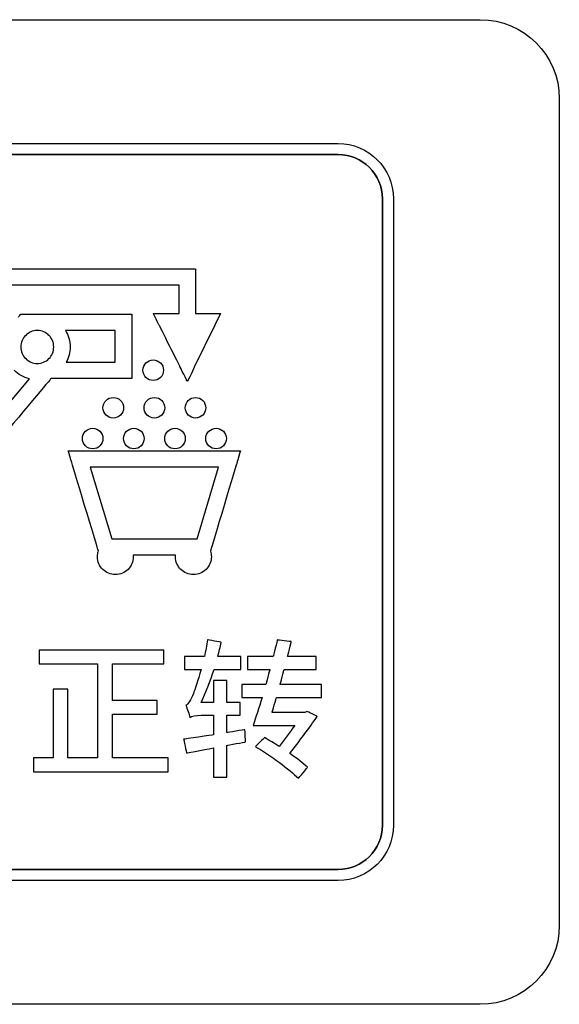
# Model space of a CAD drawing. Header units: millimetres. Extents: x 7205 to 9529, y -660 to 140.
# Tile 78 of 193: x 7603 to 7613, y -413 to -394. Entities that reach past the tile are written whole.
import ezdxf

# ---------------------------------------------------------------- set-up
doc = ezdxf.new("R2010")
doc.units = ezdxf.units.MM
doc.header["$LTSCALE"] = 3

msp = doc.modelspace()

# ---------------------------------------------------------------- linework, layer by layer
at = {"linetype": 'Continuous', "lineweight": 30}
for points in [[(7593.971, -393.807), (7593.971, -393.807), (7611.271, -393.807), (7611.271, -393.807)], [(7593.971, -393.807), (7593.971, -393.807), (7611.271, -393.807), (7611.271, -393.807)], [(7596.671, -396.157), (7596.671, -396.157), (7608.571, -396.157), (7608.571, -396.157)], [(7609.411, -409.107), (7609.411, -409.107), (7609.411, -397.207), (7609.411, -397.207)], [(7606.231, -399.609), (7606.231, -399.609), (7605.846, -400.396), (7605.846, -400.396)], [(7603.08, -399.802), (7603.024, -399.747), (7602.948, -399.712), (7602.863, -399.711)], [(7603.397, -399.711), (7603.451, -399.803), (7603.482, -399.909), (7603.482, -400.023)], [(7605.06, -400.27), (7605.168, -400.27), (7605.255, -400.357), (7605.255, -400.465)], [(7602.71, -400.628), (7602.598, -400.601), (7602.498, -400.543), (7602.418, -400.464)], [(7604.302, -400.982), (7604.409, -400.982), (7604.497, -401.069), (7604.497, -401.177)], [(7605.082, -400.982), (7605.19, -400.982), (7605.278, -401.069), (7605.278, -401.177)], [(7605.863, -400.982), (7605.971, -400.982), (7606.058, -401.069), (7606.058, -401.177)], [(7603.911, -401.567), (7604.019, -401.567), (7604.106, -401.655), (7604.106, -401.762)], [(7604.692, -401.567), (7604.8, -401.567), (7604.887, -401.655), (7604.887, -401.762)], [(7605.473, -401.567), (7605.581, -401.567), (7605.668, -401.655), (7605.668, -401.762)], [(7606.254, -401.567), (7606.362, -401.567), (7606.449, -401.655), (7606.449, -401.762)], [(7603.656, -401.998), (7603.656, -401.998), (7606.509, -401.998), (7606.509, -401.998)], [(7606.3, -402.308), (7606.3, -402.308), (7603.865, -402.308), (7603.865, -402.308)], [(7603.159, -406.525), (7603.159, -406.525), (7603.159, -407.826), (7603.159, -407.826)], [(7606.745, -406.432), (7606.745, -406.432), (7606.745, -406.68), (7606.745, -406.68)], [(7605.757, -407.059), (7605.782, -407.033), (7605.875, -407.016), (7605.969, -407.016)]]:
    msp.add_open_spline(points, degree=3, dxfattribs=at)
for points, knots in [([(7611.271, -393.807), (7611.271, -393.807), (7612.096, -393.807), (7612.771, -394.482), (7612.771, -395.307)], [0.1111111, 0.1111111, 0.1111111, 0.1111111, 0.1111111, 0.2222222, 0.2222222, 0.2222222, 0.2222222]), ([(7611.271, -393.807), (7611.271, -393.807), (7612.096, -393.807), (7612.771, -394.482), (7612.771, -395.307)], [0.1111111, 0.1111111, 0.1111111, 0.1111111, 0.1111111, 0.2222222, 0.2222222, 0.2222222, 0.2222222]), ([(7612.771, -395.307), (7612.771, -395.307), (7612.771, -395.307), (7612.771, -411.007), (7612.771, -411.007)], [0.2222222, 0.2222222, 0.2222222, 0.2222222, 0.2222222, 0.3333333, 0.3333333, 0.3333333, 0.3333333]), ([(7612.771, -395.307), (7612.771, -395.307), (7612.771, -395.307), (7612.771, -411.007), (7612.771, -411.007)], [0.2222222, 0.2222222, 0.2222222, 0.2222222, 0.2222222, 0.3333333, 0.3333333, 0.3333333, 0.3333333]), ([(7608.571, -396.157), (7608.571, -396.157), (7609.148, -396.157), (7609.621, -396.63), (7609.621, -397.207)], [0.1111111, 0.1111111, 0.1111111, 0.1111111, 0.1111111, 0.2222222, 0.2222222, 0.2222222, 0.2222222]), ([(7608.571, -396.367), (7608.571, -396.367), (7608.571, -396.367), (7600.514, -396.367), (7600.514, -396.367)], [0.18181818, 0.18181818, 0.18181818, 0.18181818, 0.18181819, 0.27272727, 0.27272727, 0.27272727, 0.27272727]), ([(7600.514, -396.367), (7600.514, -396.367), (7600.514, -396.367), (7608.571, -396.367), (7608.571, -396.367)], [0.09090909, 0.09090909, 0.09090909, 0.09090909, 0.0909091, 0.18181818, 0.18181818, 0.18181818, 0.18181818]), ([(7609.411, -397.207), (7609.411, -397.207), (7609.411, -396.745), (7609.033, -396.367), (7608.571, -396.367)], [0.09090909, 0.09090909, 0.09090909, 0.09090909, 0.0909091, 0.18181818, 0.18181818, 0.18181818, 0.18181818]), ([(7608.571, -396.367), (7608.571, -396.367), (7609.033, -396.367), (7609.411, -396.745), (7609.411, -397.207)], [0.18181818, 0.18181818, 0.18181818, 0.18181818, 0.18181819, 0.27272727, 0.27272727, 0.27272727, 0.27272727]), ([(7609.411, -397.207), (7609.411, -397.207), (7609.411, -397.207), (7609.411, -409.107), (7609.411, -409.107)], [0.27272727, 0.27272727, 0.27272727, 0.27272727, 0.27272728, 0.36363636, 0.36363636, 0.36363636, 0.36363636]), ([(7609.621, -397.207), (7609.621, -397.207), (7609.621, -397.207), (7609.621, -409.107), (7609.621, -409.107)], [0.2222222, 0.2222222, 0.2222222, 0.2222222, 0.2222222, 0.3333333, 0.3333333, 0.3333333, 0.3333333]), ([(7599.125, -398.54), (7599.125, -398.54), (7599.125, -398.54), (7605.705, -398.54), (7605.705, -398.54)], [0.55555556, 0.55555556, 0.55555556, 0.55555556, 0.55555557, 0.61111111, 0.61111111, 0.61111111, 0.61111111]), ([(7605.705, -398.54), (7605.705, -398.54), (7605.705, -398.54), (7605.86, -398.54), (7605.86, -398.54)], [0.61111111, 0.61111111, 0.61111111, 0.61111111, 0.61111112, 0.66666667, 0.66666667, 0.66666667, 0.66666667]), ([(7605.86, -398.54), (7605.86, -398.54), (7605.86, -398.54), (7605.86, -398.695), (7605.86, -398.695)], [0.66666667, 0.66666667, 0.66666667, 0.66666667, 0.66666668, 0.72222222, 0.72222222, 0.72222222, 0.72222222]), ([(7605.55, -398.85), (7605.55, -398.85), (7605.55, -398.85), (7599.125, -398.85), (7599.125, -398.85)], [0.44444444, 0.44444444, 0.44444444, 0.44444444, 0.44444445, 0.5, 0.5, 0.5, 0.5]), ([(7605.55, -399.386), (7605.55, -399.386), (7605.55, -399.386), (7605.55, -398.85), (7605.55, -398.85)], [0.38888889, 0.38888889, 0.38888889, 0.38888889, 0.3888889, 0.44444444, 0.44444444, 0.44444444, 0.44444444]), ([(7605.86, -398.695), (7605.86, -398.695), (7605.86, -398.695), (7605.86, -399.386), (7605.86, -399.386)], [0.72222222, 0.72222222, 0.72222222, 0.72222222, 0.72222223, 0.77777778, 0.77777778, 0.77777778, 0.77777778]), ([(7602.503, -399.456), (7602.503, -399.456), (7602.503, -399.456), (7602.549, -399.4), (7602.549, -399.4)], [0.09090909, 0.09090909, 0.09090909, 0.09090909, 0.0909091, 0.13636364, 0.13636364, 0.13636364, 0.13636364]), ([(7602.549, -399.4), (7602.549, -399.4), (7602.549, -399.4), (7602.621, -399.4), (7602.621, -399.4)], [0.13636364, 0.13636364, 0.13636364, 0.13636364, 0.13636365, 0.18181818, 0.18181818, 0.18181818, 0.18181818]), ([(7602.621, -399.4), (7602.621, -399.4), (7602.621, -399.4), (7602.859, -399.4), (7602.859, -399.4)], [0.18181818, 0.18181818, 0.18181818, 0.18181818, 0.18181819, 0.22727273, 0.22727273, 0.22727273, 0.22727273]), ([(7602.859, -399.4), (7602.859, -399.4), (7602.859, -399.4), (7604.495, -399.4), (7604.495, -399.4)], [0.22727273, 0.22727273, 0.22727273, 0.22727273, 0.22727274, 0.27272727, 0.27272727, 0.27272727, 0.27272727]), ([(7604.495, -399.4), (7604.495, -399.4), (7604.495, -399.4), (7604.651, -399.4), (7604.651, -399.4)], [0.27272727, 0.27272727, 0.27272727, 0.27272727, 0.27272728, 0.31818182, 0.31818182, 0.31818182, 0.31818182]), ([(7604.651, -399.4), (7604.651, -399.4), (7604.651, -399.4), (7604.651, -399.555), (7604.651, -399.555)], [0.31818182, 0.31818182, 0.31818182, 0.31818182, 0.31818183, 0.36363636, 0.36363636, 0.36363636, 0.36363636]), ([(7605.173, -399.609), (7605.173, -399.609), (7605.173, -399.609), (7605.06, -399.385), (7605.06, -399.385)], [0.22222222, 0.22222222, 0.22222222, 0.22222222, 0.22222223, 0.27777778, 0.27777778, 0.27777778, 0.27777778]), ([(7605.06, -399.385), (7605.06, -399.385), (7605.06, -399.385), (7605.311, -399.385), (7605.311, -399.385)], [0.27777778, 0.27777778, 0.27777778, 0.27777778, 0.27777779, 0.33333333, 0.33333333, 0.33333333, 0.33333333]), ([(7605.311, -399.385), (7605.311, -399.385), (7605.311, -399.385), (7605.55, -399.386), (7605.55, -399.386)], [0.33333333, 0.33333333, 0.33333333, 0.33333333, 0.33333334, 0.38888889, 0.38888889, 0.38888889, 0.38888889]), ([(7605.86, -399.386), (7605.86, -399.386), (7605.86, -399.386), (7606.091, -399.387), (7606.091, -399.387)], [0.77777778, 0.77777778, 0.77777778, 0.77777778, 0.77777779, 0.83333333, 0.83333333, 0.83333333, 0.83333333]), ([(7606.091, -399.387), (7606.091, -399.387), (7606.091, -399.387), (7606.339, -399.387), (7606.339, -399.387)], [0.83333333, 0.83333333, 0.83333333, 0.83333333, 0.83333334, 0.88888889, 0.88888889, 0.88888889, 0.88888889]), ([(7606.339, -399.387), (7606.339, -399.387), (7606.339, -399.387), (7606.231, -399.609), (7606.231, -399.609)], [0.8888889, 0.8888889, 0.8888889, 0.8888889, 0.8888889, 1, 1, 1, 1]), ([(7604.651, -399.555), (7604.651, -399.555), (7604.651, -399.555), (7604.651, -400.623), (7604.651, -400.623)], [0.36363636, 0.36363636, 0.36363636, 0.36363636, 0.36363637, 0.40909091, 0.40909091, 0.40909091, 0.40909091]), ([(7605.568, -400.397), (7605.568, -400.397), (7605.568, -400.397), (7605.173, -399.609), (7605.173, -399.609)], [0.16666667, 0.16666667, 0.16666667, 0.16666667, 0.16666668, 0.22222222, 0.22222222, 0.22222222, 0.22222222]), ([(7602.638, -399.802), (7602.638, -399.802), (7602.581, -399.859), (7602.546, -399.937), (7602.546, -400.023)], [0.26666667, 0.26666667, 0.26666667, 0.26666667, 0.26666668, 0.33333333, 0.33333333, 0.33333333, 0.33333333]), ([(7602.855, -399.711), (7602.855, -399.711), (7602.77, -399.712), (7602.693, -399.746), (7602.638, -399.802)], [0.13333333, 0.13333333, 0.13333333, 0.13333333, 0.13333334, 0.2, 0.2, 0.2, 0.2]), ([(7602.638, -399.802), (7602.638, -399.802), (7602.638, -399.802), (7602.638, -399.802), (7602.638, -399.802)], [0.2, 0.2, 0.2, 0.2, 0.20000001, 0.26666667, 0.26666667, 0.26666667, 0.26666667]), ([(7602.863, -399.711), (7602.863, -399.711), (7602.863, -399.711), (7602.855, -399.711), (7602.855, -399.711)], [0.06666667, 0.06666667, 0.06666667, 0.06666667, 0.06666668, 0.13333333, 0.13333333, 0.13333333, 0.13333333]), ([(7603.08, -400.244), (7603.08, -400.244), (7603.136, -400.188), (7603.171, -400.109), (7603.171, -400.023), (7603.171, -400.023), (7603.171, -399.936), (7603.137, -399.858), (7603.081, -399.802)], [0.7333333, 0.7333333, 0.7333333, 0.7333333, 0.7333333, 0.8, 0.8, 0.8, 0.8, 0.8666667, 0.8666667, 0.8666667, 0.8666667]), ([(7603.081, -399.802), (7603.081, -399.802), (7603.081, -399.802), (7603.08, -399.802), (7603.08, -399.802)], [0.8666667, 0.8666667, 0.8666667, 0.8666667, 0.8666667, 1, 1, 1, 1]), ([(7604.34, -399.711), (7604.34, -399.711), (7604.34, -399.711), (7603.397, -399.711), (7603.397, -399.711)], [0.6666667, 0.6666667, 0.6666667, 0.6666667, 0.6666667, 1, 1, 1, 1]), ([(7604.34, -400.313), (7604.34, -400.313), (7604.34, -400.313), (7604.34, -399.711), (7604.34, -399.711)], [0.5, 0.5, 0.5, 0.5, 0.5, 0.6666667, 0.6666667, 0.6666667, 0.6666667]), ([(7602.546, -400.023), (7602.546, -400.023), (7602.546, -400.109), (7602.581, -400.188), (7602.638, -400.244)], [0.33333333, 0.33333333, 0.33333333, 0.33333333, 0.33333334, 0.4, 0.4, 0.4, 0.4]), ([(7603.482, -400.023), (7603.482, -400.023), (7603.482, -400.128), (7603.456, -400.226), (7603.41, -400.313)], [0.1666667, 0.1666667, 0.1666667, 0.1666667, 0.1666667, 0.3333333, 0.3333333, 0.3333333, 0.3333333]), ([(7602.638, -400.244), (7602.638, -400.244), (7602.694, -400.301), (7602.773, -400.336), (7602.859, -400.336)], [0.4, 0.4, 0.4, 0.4, 0.40000001, 0.46666667, 0.46666667, 0.46666667, 0.46666667]), ([(7602.859, -400.336), (7602.859, -400.336), (7602.9, -400.336), (7602.939, -400.328), (7602.975, -400.314)], [0.46666667, 0.46666667, 0.46666667, 0.46666667, 0.46666668, 0.53333333, 0.53333333, 0.53333333, 0.53333333]), ([(7602.975, -400.314), (7602.975, -400.314), (7602.975, -400.314), (7602.975, -400.313), (7602.975, -400.313)], [0.53333333, 0.53333333, 0.53333333, 0.53333333, 0.53333334, 0.6, 0.6, 0.6, 0.6]), ([(7602.975, -400.313), (7602.975, -400.313), (7602.975, -400.313), (7602.976, -400.313), (7602.976, -400.313)], [0.6, 0.6, 0.6, 0.6, 0.60000001, 0.66666667, 0.66666667, 0.66666667, 0.66666667]), ([(7602.976, -400.313), (7602.976, -400.313), (7603.015, -400.297), (7603.051, -400.274), (7603.08, -400.244)], [0.66666667, 0.66666667, 0.66666667, 0.66666667, 0.66666668, 0.73333333, 0.73333333, 0.73333333, 0.73333333]), ([(7603.41, -400.313), (7603.41, -400.313), (7603.41, -400.313), (7604.34, -400.313), (7604.34, -400.313)], [0.3333333, 0.3333333, 0.3333333, 0.3333333, 0.3333333, 0.5, 0.5, 0.5, 0.5]), ([(7605.06, -400.66), (7605.06, -400.66), (7604.952, -400.66), (7604.865, -400.573), (7604.865, -400.465), (7604.865, -400.465), (7604.865, -400.357), (7604.952, -400.27), (7605.06, -400.27)], [0.4, 0.4, 0.4, 0.4, 0.4, 0.6, 0.6, 0.6, 0.6, 1, 1, 1, 1]), ([(7605.255, -400.465), (7605.255, -400.465), (7605.255, -400.573), (7605.168, -400.66), (7605.06, -400.66)], [0.2, 0.2, 0.2, 0.2, 0.2, 0.4, 0.4, 0.4, 0.4]), ([(7605.709, -400.677), (7605.709, -400.677), (7605.709, -400.677), (7605.568, -400.397), (7605.568, -400.397)], [0.11111111, 0.11111111, 0.11111111, 0.11111111, 0.11111112, 0.16666667, 0.16666667, 0.16666667, 0.16666667]), ([(7605.846, -400.396), (7605.846, -400.396), (7605.846, -400.396), (7605.709, -400.677), (7605.709, -400.677)], [0.05555556, 0.05555556, 0.05555556, 0.05555556, 0.05555557, 0.11111111, 0.11111111, 0.11111111, 0.11111111]), ([(7603.119, -400.623), (7603.119, -400.623), (7603.119, -400.623), (7600.873, -403.3), (7600.873, -403.3)], [0.5, 0.5, 0.5, 0.5, 0.50000001, 0.54545455, 0.54545455, 0.54545455, 0.54545455]), ([(7601.11, -402.536), (7601.11, -402.536), (7601.11, -402.536), (7602.71, -400.628), (7602.71, -400.628)], [0.7777778, 0.7777778, 0.7777778, 0.7777778, 0.7777778, 1, 1, 1, 1]), ([(7604.495, -400.623), (7604.495, -400.623), (7604.495, -400.623), (7603.119, -400.623), (7603.119, -400.623)], [0.45454545, 0.45454545, 0.45454545, 0.45454545, 0.45454546, 0.5, 0.5, 0.5, 0.5]), ([(7604.651, -400.623), (7604.651, -400.623), (7604.651, -400.623), (7604.495, -400.623), (7604.495, -400.623)], [0.40909091, 0.40909091, 0.40909091, 0.40909091, 0.40909092, 0.45454545, 0.45454545, 0.45454545, 0.45454545]), ([(7604.302, -401.372), (7604.302, -401.372), (7604.194, -401.372), (7604.106, -401.285), (7604.106, -401.177), (7604.106, -401.177), (7604.106, -401.069), (7604.194, -400.982), (7604.302, -400.982)], [0.4, 0.4, 0.4, 0.4, 0.4, 0.6, 0.6, 0.6, 0.6, 1, 1, 1, 1]), ([(7605.082, -401.372), (7605.082, -401.372), (7604.975, -401.372), (7604.887, -401.285), (7604.887, -401.177), (7604.887, -401.177), (7604.887, -401.069), (7604.975, -400.982), (7605.082, -400.982)], [0.4, 0.4, 0.4, 0.4, 0.4, 0.6, 0.6, 0.6, 0.6, 1, 1, 1, 1]), ([(7605.863, -401.372), (7605.863, -401.372), (7605.756, -401.372), (7605.668, -401.285), (7605.668, -401.177), (7605.668, -401.177), (7605.668, -401.069), (7605.756, -400.982), (7605.863, -400.982)], [0.4, 0.4, 0.4, 0.4, 0.4, 0.6, 0.6, 0.6, 0.6, 1, 1, 1, 1]), ([(7604.497, -401.177), (7604.497, -401.177), (7604.497, -401.285), (7604.409, -401.372), (7604.302, -401.372)], [0.2, 0.2, 0.2, 0.2, 0.2, 0.4, 0.4, 0.4, 0.4]), ([(7605.278, -401.177), (7605.278, -401.177), (7605.278, -401.285), (7605.19, -401.372), (7605.082, -401.372)], [0.2, 0.2, 0.2, 0.2, 0.2, 0.4, 0.4, 0.4, 0.4]), ([(7606.058, -401.177), (7606.058, -401.177), (7606.058, -401.285), (7605.971, -401.372), (7605.863, -401.372)], [0.2, 0.2, 0.2, 0.2, 0.2, 0.4, 0.4, 0.4, 0.4]), ([(7603.911, -401.958), (7603.911, -401.958), (7603.803, -401.958), (7603.716, -401.87), (7603.716, -401.762), (7603.716, -401.762), (7603.716, -401.655), (7603.803, -401.567), (7603.911, -401.567)], [0.4, 0.4, 0.4, 0.4, 0.4, 0.6, 0.6, 0.6, 0.6, 1, 1, 1, 1]), ([(7604.692, -401.958), (7604.692, -401.958), (7604.584, -401.958), (7604.497, -401.87), (7604.497, -401.762), (7604.497, -401.762), (7604.497, -401.655), (7604.584, -401.567), (7604.692, -401.567)], [0.4, 0.4, 0.4, 0.4, 0.4, 0.6, 0.6, 0.6, 0.6, 1, 1, 1, 1]), ([(7605.473, -401.958), (7605.473, -401.958), (7605.365, -401.958), (7605.278, -401.87), (7605.278, -401.762), (7605.278, -401.762), (7605.278, -401.655), (7605.365, -401.567), (7605.473, -401.567)], [0.4, 0.4, 0.4, 0.4, 0.4, 0.6, 0.6, 0.6, 0.6, 1, 1, 1, 1]), ([(7606.254, -401.958), (7606.254, -401.958), (7606.146, -401.958), (7606.058, -401.87), (7606.058, -401.762), (7606.058, -401.762), (7606.058, -401.655), (7606.146, -401.567), (7606.254, -401.567)], [0.4, 0.4, 0.4, 0.4, 0.4, 0.6, 0.6, 0.6, 0.6, 1, 1, 1, 1]), ([(7604.106, -401.762), (7604.106, -401.762), (7604.106, -401.87), (7604.019, -401.958), (7603.911, -401.958)], [0.2, 0.2, 0.2, 0.2, 0.2, 0.4, 0.4, 0.4, 0.4]), ([(7604.887, -401.762), (7604.887, -401.762), (7604.887, -401.87), (7604.8, -401.958), (7604.692, -401.958)], [0.2, 0.2, 0.2, 0.2, 0.2, 0.4, 0.4, 0.4, 0.4]), ([(7605.668, -401.762), (7605.668, -401.762), (7605.668, -401.87), (7605.581, -401.958), (7605.473, -401.958)], [0.2, 0.2, 0.2, 0.2, 0.2, 0.4, 0.4, 0.4, 0.4]), ([(7606.449, -401.762), (7606.449, -401.762), (7606.449, -401.87), (7606.362, -401.958), (7606.254, -401.958)], [0.2, 0.2, 0.2, 0.2, 0.2, 0.4, 0.4, 0.4, 0.4]), ([(7603.508, -402.197), (7603.508, -402.197), (7603.508, -402.197), (7603.448, -401.998), (7603.448, -401.998)], [0.86956522, 0.86956522, 0.86956522, 0.86956522, 0.86956523, 0.91304348, 0.91304348, 0.91304348, 0.91304348]), ([(7603.448, -401.998), (7603.448, -401.998), (7603.448, -401.998), (7603.656, -401.998), (7603.656, -401.998)], [0.91304348, 0.91304348, 0.91304348, 0.91304348, 0.91304349, 1, 1, 1, 1]), ([(7606.509, -401.998), (7606.509, -401.998), (7606.509, -401.998), (7606.717, -401.998), (7606.717, -401.998)], [0.04347826, 0.04347826, 0.04347826, 0.04347826, 0.04347827, 0.08695652, 0.08695652, 0.08695652, 0.08695652]), ([(7606.717, -401.998), (7606.717, -401.998), (7606.717, -401.998), (7606.657, -402.197), (7606.657, -402.197)], [0.08695652, 0.08695652, 0.08695652, 0.08695652, 0.08695653, 0.13043478, 0.13043478, 0.13043478, 0.13043478]), ([(7604.008, -403.866), (7604.008, -403.866), (7604.008, -403.866), (7603.508, -402.197), (7603.508, -402.197)], [0.82608696, 0.82608696, 0.82608696, 0.82608696, 0.82608697, 0.86956522, 0.86956522, 0.86956522, 0.86956522]), ([(7606.657, -402.197), (7606.657, -402.197), (7606.657, -402.197), (7606.157, -403.866), (7606.157, -403.866)], [0.13043478, 0.13043478, 0.13043478, 0.13043478, 0.13043479, 0.17391304, 0.17391304, 0.17391304, 0.17391304]), ([(7603.865, -402.308), (7603.865, -402.308), (7603.865, -402.308), (7604.272, -403.666), (7604.272, -403.666)], [0.1111111, 0.1111111, 0.1111111, 0.1111111, 0.1111111, 0.2222222, 0.2222222, 0.2222222, 0.2222222]), ([(7605.893, -403.666), (7605.893, -403.666), (7605.893, -403.666), (7606.3, -402.308), (7606.3, -402.308)], [0.7777778, 0.7777778, 0.7777778, 0.7777778, 0.7777778, 1, 1, 1, 1]), ([(7604.272, -403.666), (7604.272, -403.666), (7604.272, -403.666), (7604.337, -403.666), (7604.337, -403.666)], [0.2222222, 0.2222222, 0.2222222, 0.2222222, 0.2222222, 0.3333333, 0.3333333, 0.3333333, 0.3333333]), ([(7604.337, -403.666), (7604.337, -403.666), (7604.337, -403.666), (7604.346, -403.666), (7604.346, -403.666)], [0.3333333, 0.3333333, 0.3333333, 0.3333333, 0.3333333, 0.4444444, 0.4444444, 0.4444444, 0.4444444]), ([(7604.346, -403.666), (7604.346, -403.666), (7604.346, -403.666), (7605.819, -403.666), (7605.819, -403.666)], [0.4444444, 0.4444444, 0.4444444, 0.4444444, 0.4444445, 0.5555556, 0.5555556, 0.5555556, 0.5555556]), ([(7605.819, -403.666), (7605.819, -403.666), (7605.819, -403.666), (7605.828, -403.666), (7605.828, -403.666)], [0.5555556, 0.5555556, 0.5555556, 0.5555556, 0.5555556, 0.6666667, 0.6666667, 0.6666667, 0.6666667]), ([(7605.828, -403.666), (7605.828, -403.666), (7605.828, -403.666), (7605.893, -403.666), (7605.893, -403.666)], [0.6666667, 0.6666667, 0.6666667, 0.6666667, 0.6666667, 0.7777778, 0.7777778, 0.7777778, 0.7777778]), ([(7604.101, -404.247), (7604.101, -404.247), (7604.039, -404.186), (7604.001, -404.101), (7604.001, -404.007), (7604.001, -404.007), (7604.001, -403.97), (7604.007, -403.934), (7604.018, -403.9)], [0.69565217, 0.69565217, 0.69565217, 0.69565217, 0.69565218, 0.73913043, 0.73913043, 0.73913043, 0.73913044, 0.7826087, 0.7826087, 0.7826087, 0.7826087]), ([(7604.018, -403.9), (7604.018, -403.9), (7604.018, -403.9), (7604.008, -403.866), (7604.008, -403.866)], [0.7826087, 0.7826087, 0.7826087, 0.7826087, 0.78260871, 0.82608696, 0.82608696, 0.82608696, 0.82608696]), ([(7606.157, -403.866), (7606.157, -403.866), (7606.157, -403.866), (7606.147, -403.9), (7606.147, -403.9)], [0.17391304, 0.17391304, 0.17391304, 0.17391304, 0.17391305, 0.2173913, 0.2173913, 0.2173913, 0.2173913]), ([(7606.147, -403.9), (7606.147, -403.9), (7606.158, -403.934), (7606.164, -403.97), (7606.164, -404.007)], [0.2173913, 0.2173913, 0.2173913, 0.2173913, 0.21739131, 0.26086957, 0.26086957, 0.26086957, 0.26086957]), ([(7604.681, -403.977), (7604.681, -403.977), (7604.682, -403.987), (7604.682, -403.997), (7604.682, -404.007), (7604.682, -404.007), (7604.682, -404.101), (7604.644, -404.186), (7604.582, -404.247)], [0.52173913, 0.52173913, 0.52173913, 0.52173913, 0.52173914, 0.56521739, 0.56521739, 0.56521739, 0.5652174, 0.60869565, 0.60869565, 0.60869565, 0.60869565]), ([(7605.484, -403.977), (7605.484, -403.977), (7605.484, -403.977), (7604.681, -403.977), (7604.681, -403.977)], [0.47826087, 0.47826087, 0.47826087, 0.47826087, 0.47826088, 0.52173913, 0.52173913, 0.52173913, 0.52173913]), ([(7605.483, -404.007), (7605.483, -404.007), (7605.483, -403.997), (7605.483, -403.987), (7605.484, -403.977)], [0.43478261, 0.43478261, 0.43478261, 0.43478261, 0.43478262, 0.47826087, 0.47826087, 0.47826087, 0.47826087]), ([(7605.583, -404.247), (7605.583, -404.247), (7605.521, -404.186), (7605.483, -404.101), (7605.483, -404.007)], [0.39130435, 0.39130435, 0.39130435, 0.39130435, 0.39130436, 0.43478261, 0.43478261, 0.43478261, 0.43478261]), ([(7606.164, -404.007), (7606.164, -404.007), (7606.164, -404.101), (7606.126, -404.186), (7606.064, -404.247)], [0.26086957, 0.26086957, 0.26086957, 0.26086957, 0.26086958, 0.30434783, 0.30434783, 0.30434783, 0.30434783]), ([(7604.582, -404.247), (7604.582, -404.247), (7604.521, -404.309), (7604.436, -404.347), (7604.342, -404.347), (7604.342, -404.347), (7604.248, -404.347), (7604.163, -404.309), (7604.101, -404.247)], [0.60869565, 0.60869565, 0.60869565, 0.60869565, 0.60869566, 0.65217391, 0.65217391, 0.65217391, 0.65217392, 0.69565217, 0.69565217, 0.69565217, 0.69565217]), ([(7605.823, -404.347), (7605.823, -404.347), (7605.729, -404.347), (7605.644, -404.309), (7605.583, -404.247)], [0.34782609, 0.34782609, 0.34782609, 0.34782609, 0.3478261, 0.39130435, 0.39130435, 0.39130435, 0.39130435]), ([(7606.064, -404.247), (7606.064, -404.247), (7606.002, -404.309), (7605.917, -404.347), (7605.823, -404.347)], [0.30434783, 0.30434783, 0.30434783, 0.30434783, 0.30434784, 0.34782609, 0.34782609, 0.34782609, 0.34782609]), ([(7606.09, -405.585), (7606.09, -405.585), (7606.076, -405.69), (7606.056, -405.797), (7606.031, -405.901)], [0.76470588, 0.76470588, 0.76470588, 0.76470588, 0.76470589, 0.79411765, 0.79411765, 0.79411765, 0.79411765]), ([(7606.352, -405.633), (7606.352, -405.633), (7606.352, -405.633), (7606.09, -405.585), (7606.09, -405.585)], [0.73529412, 0.73529412, 0.73529412, 0.73529412, 0.73529413, 0.76470588, 0.76470588, 0.76470588, 0.76470588]), ([(7607.416, -405.588), (7607.416, -405.588), (7607.416, -405.588), (7607.34, -405.901), (7607.34, -405.901)], [0.77419355, 0.77419355, 0.77419355, 0.77419355, 0.77419356, 0.80645161, 0.80645161, 0.80645161, 0.80645161]), ([(7607.682, -405.619), (7607.682, -405.619), (7607.682, -405.619), (7607.416, -405.588), (7607.416, -405.588)], [0.74193548, 0.74193548, 0.74193548, 0.74193548, 0.74193549, 0.77419355, 0.77419355, 0.77419355, 0.77419355]), ([(7605.259, -405.78), (7605.259, -405.78), (7605.259, -405.78), (7602.894, -405.78), (7602.894, -405.78)], [0.61904762, 0.61904762, 0.61904762, 0.61904762, 0.61904763, 0.66666667, 0.66666667, 0.66666667, 0.66666667]), ([(7602.894, -405.78), (7602.894, -405.78), (7602.894, -405.78), (7602.894, -406.043), (7602.894, -406.043)], [0.66666667, 0.66666667, 0.66666667, 0.66666667, 0.66666668, 0.71428571, 0.71428571, 0.71428571, 0.71428571]), ([(7605.259, -406.043), (7605.259, -406.043), (7605.259, -406.043), (7605.259, -405.78), (7605.259, -405.78)], [0.57142857, 0.57142857, 0.57142857, 0.57142857, 0.57142858, 0.61904762, 0.61904762, 0.61904762, 0.61904762]), ([(7606.285, -405.901), (7606.285, -405.901), (7606.31, -405.811), (7606.333, -405.721), (7606.352, -405.633)], [0.70588235, 0.70588235, 0.70588235, 0.70588235, 0.70588236, 0.73529412, 0.73529412, 0.73529412, 0.73529412]), ([(7607.611, -405.901), (7607.611, -405.901), (7607.611, -405.901), (7607.682, -405.619), (7607.682, -405.619)], [0.70967742, 0.70967742, 0.70967742, 0.70967742, 0.70967743, 0.74193548, 0.74193548, 0.74193548, 0.74193548]), ([(7606.031, -405.901), (7606.031, -405.901), (7606.031, -405.901), (7605.655, -405.901), (7605.655, -405.901)], [0.79411765, 0.79411765, 0.79411765, 0.79411765, 0.79411766, 0.82352941, 0.82352941, 0.82352941, 0.82352941]), ([(7605.655, -405.901), (7605.655, -405.901), (7605.655, -405.901), (7605.655, -406.147), (7605.655, -406.147)], [0.82352941, 0.82352941, 0.82352941, 0.82352941, 0.82352942, 0.85294118, 0.85294118, 0.85294118, 0.85294118]), ([(7606.725, -405.901), (7606.725, -405.901), (7606.725, -405.901), (7606.285, -405.901), (7606.285, -405.901)], [0.67647059, 0.67647059, 0.67647059, 0.67647059, 0.6764706, 0.70588235, 0.70588235, 0.70588235, 0.70588235]), ([(7606.725, -406.147), (7606.725, -406.147), (7606.725, -406.147), (7606.725, -405.901), (7606.725, -405.901)], [0.64705882, 0.64705882, 0.64705882, 0.64705882, 0.64705883, 0.67647059, 0.67647059, 0.67647059, 0.67647059]), ([(7607.34, -405.901), (7607.34, -405.901), (7607.34, -405.901), (7606.849, -405.901), (7606.849, -405.901)], [0.80645161, 0.80645161, 0.80645161, 0.80645161, 0.80645162, 0.83870968, 0.83870968, 0.83870968, 0.83870968]), ([(7606.849, -405.901), (7606.849, -405.901), (7606.849, -405.901), (7606.849, -406.147), (7606.849, -406.147)], [0.83870968, 0.83870968, 0.83870968, 0.83870968, 0.83870969, 0.87096774, 0.87096774, 0.87096774, 0.87096774]), ([(7608.156, -405.901), (7608.156, -405.901), (7608.156, -405.901), (7607.611, -405.901), (7607.611, -405.901)], [0.67741935, 0.67741935, 0.67741935, 0.67741935, 0.67741936, 0.70967742, 0.70967742, 0.70967742, 0.70967742]), ([(7608.156, -406.147), (7608.156, -406.147), (7608.156, -406.147), (7608.156, -405.901), (7608.156, -405.901)], [0.64516129, 0.64516129, 0.64516129, 0.64516129, 0.6451613, 0.67741935, 0.67741935, 0.67741935, 0.67741935]), ([(7602.894, -406.043), (7602.894, -406.043), (7602.894, -406.043), (7604.003, -406.043), (7604.003, -406.043)], [0.71428571, 0.71428571, 0.71428571, 0.71428571, 0.71428572, 0.76190476, 0.76190476, 0.76190476, 0.76190476]), ([(7604.003, -406.043), (7604.003, -406.043), (7604.003, -406.043), (7604.003, -407.826), (7604.003, -407.826)], [0.76190476, 0.76190476, 0.76190476, 0.76190476, 0.76190477, 0.80952381, 0.80952381, 0.80952381, 0.80952381]), ([(7604.285, -406.74), (7604.285, -406.74), (7604.285, -406.74), (7604.285, -406.043), (7604.285, -406.043)], [0.47619048, 0.47619048, 0.47619048, 0.47619048, 0.47619049, 0.52380952, 0.52380952, 0.52380952, 0.52380952]), ([(7604.285, -406.043), (7604.285, -406.043), (7604.285, -406.043), (7605.259, -406.043), (7605.259, -406.043)], [0.52380952, 0.52380952, 0.52380952, 0.52380952, 0.52380953, 0.57142857, 0.57142857, 0.57142857, 0.57142857]), ([(7605.655, -406.147), (7605.655, -406.147), (7605.655, -406.147), (7605.969, -406.147), (7605.969, -406.147)], [0.85294118, 0.85294118, 0.85294118, 0.85294118, 0.85294119, 0.88235294, 0.88235294, 0.88235294, 0.88235294]), ([(7605.969, -406.147), (7605.969, -406.147), (7605.909, -406.364), (7605.847, -406.539), (7605.822, -406.604)], [0.88235294, 0.88235294, 0.88235294, 0.88235294, 0.88235295, 0.91176471, 0.91176471, 0.91176471, 0.91176471]), ([(7605.971, -406.776), (7605.971, -406.776), (7606.056, -406.59), (7606.141, -406.373), (7606.214, -406.147)], [0.58823529, 0.58823529, 0.58823529, 0.58823529, 0.5882353, 0.61764706, 0.61764706, 0.61764706, 0.61764706]), ([(7606.214, -406.147), (7606.214, -406.147), (7606.214, -406.147), (7606.725, -406.147), (7606.725, -406.147)], [0.61764706, 0.61764706, 0.61764706, 0.61764706, 0.61764707, 0.64705882, 0.64705882, 0.64705882, 0.64705882]), ([(7606.849, -406.147), (7606.849, -406.147), (7606.849, -406.147), (7607.275, -406.147), (7607.275, -406.147)], [0.87096774, 0.87096774, 0.87096774, 0.87096774, 0.87096775, 0.90322581, 0.90322581, 0.90322581, 0.90322581]), ([(7607.275, -406.147), (7607.275, -406.147), (7607.275, -406.147), (7607.199, -406.432), (7607.199, -406.432)], [0.90322581, 0.90322581, 0.90322581, 0.90322581, 0.90322582, 0.93548387, 0.93548387, 0.93548387, 0.93548387]), ([(7607.47, -406.432), (7607.47, -406.432), (7607.47, -406.432), (7607.546, -406.147), (7607.546, -406.147)], [0.58064516, 0.58064516, 0.58064516, 0.58064516, 0.58064517, 0.61290323, 0.61290323, 0.61290323, 0.61290323]), ([(7607.546, -406.147), (7607.546, -406.147), (7607.546, -406.147), (7608.156, -406.147), (7608.156, -406.147)], [0.61290323, 0.61290323, 0.61290323, 0.61290323, 0.61290324, 0.64516129, 0.64516129, 0.64516129, 0.64516129]), ([(7603.436, -406.525), (7603.436, -406.525), (7603.436, -406.525), (7603.159, -406.525), (7603.159, -406.525)], [0.9047619, 0.9047619, 0.9047619, 0.9047619, 0.90476191, 1, 1, 1, 1]), ([(7603.436, -407.826), (7603.436, -407.826), (7603.436, -407.826), (7603.436, -406.525), (7603.436, -406.525)], [0.85714286, 0.85714286, 0.85714286, 0.85714286, 0.85714287, 0.9047619, 0.9047619, 0.9047619, 0.9047619]), ([(7606.46, -406.359), (7606.46, -406.359), (7606.46, -406.359), (7606.203, -406.359), (7606.203, -406.359)], [0.5, 0.5, 0.5, 0.5, 0.50000001, 0.52941176, 0.52941176, 0.52941176, 0.52941176]), ([(7606.203, -406.359), (7606.203, -406.359), (7606.203, -406.359), (7606.203, -406.776), (7606.203, -406.776)], [0.52941176, 0.52941176, 0.52941176, 0.52941176, 0.52941177, 0.55882353, 0.55882353, 0.55882353, 0.55882353]), ([(7606.46, -406.776), (7606.46, -406.776), (7606.46, -406.776), (7606.46, -406.359), (7606.46, -406.359)], [0.47058824, 0.47058824, 0.47058824, 0.47058824, 0.47058825, 0.5, 0.5, 0.5, 0.5]), ([(7607.199, -406.432), (7607.199, -406.432), (7607.199, -406.432), (7606.745, -406.432), (7606.745, -406.432)], [0.93548387, 0.93548387, 0.93548387, 0.93548387, 0.93548388, 1, 1, 1, 1]), ([(7608.255, -406.432), (7608.255, -406.432), (7608.255, -406.432), (7607.47, -406.432), (7607.47, -406.432)], [0.5483871, 0.5483871, 0.5483871, 0.5483871, 0.54838711, 0.58064516, 0.58064516, 0.58064516, 0.58064516]), ([(7608.255, -406.68), (7608.255, -406.68), (7608.255, -406.68), (7608.255, -406.432), (7608.255, -406.432)], [0.51612903, 0.51612903, 0.51612903, 0.51612903, 0.51612904, 0.5483871, 0.5483871, 0.5483871, 0.5483871]), ([(7605.822, -406.604), (7605.822, -406.604), (7605.771, -406.726), (7605.729, -406.813), (7605.678, -406.827)], [0.91176471, 0.91176471, 0.91176471, 0.91176471, 0.91176472, 0.94117647, 0.94117647, 0.94117647, 0.94117647]), ([(7606.745, -406.68), (7606.745, -406.68), (7606.745, -406.68), (7607.126, -406.68), (7607.126, -406.68)], [0.03225806, 0.03225806, 0.03225806, 0.03225806, 0.03225807, 0.06451613, 0.06451613, 0.06451613, 0.06451613]), ([(7607.126, -406.68), (7607.126, -406.68), (7607.066, -406.881), (7607.01, -407.064), (7606.956, -407.211)], [0.06451613, 0.06451613, 0.06451613, 0.06451613, 0.06451614, 0.09677419, 0.09677419, 0.09677419, 0.09677419]), ([(7607.318, -406.963), (7607.318, -406.963), (7607.318, -406.963), (7607.399, -406.68), (7607.399, -406.68)], [0.4516129, 0.4516129, 0.4516129, 0.4516129, 0.45161291, 0.48387097, 0.48387097, 0.48387097, 0.48387097]), ([(7607.399, -406.68), (7607.399, -406.68), (7607.399, -406.68), (7608.255, -406.68), (7608.255, -406.68)], [0.48387097, 0.48387097, 0.48387097, 0.48387097, 0.48387098, 0.51612903, 0.51612903, 0.51612903, 0.51612903]), ([(7605.132, -406.74), (7605.132, -406.74), (7605.132, -406.74), (7604.285, -406.74), (7604.285, -406.74)], [0.42857143, 0.42857143, 0.42857143, 0.42857143, 0.42857144, 0.47619048, 0.47619048, 0.47619048, 0.47619048]), ([(7605.132, -406.999), (7605.132, -406.999), (7605.132, -406.999), (7605.132, -406.74), (7605.132, -406.74)], [0.38095238, 0.38095238, 0.38095238, 0.38095238, 0.38095239, 0.42857143, 0.42857143, 0.42857143, 0.42857143]), ([(7605.678, -406.827), (7605.678, -406.827), (7605.706, -406.892), (7605.746, -407.008), (7605.757, -407.059)], [0.94117647, 0.94117647, 0.94117647, 0.94117647, 0.94117648, 1, 1, 1, 1]), ([(7606.203, -406.776), (7606.203, -406.776), (7606.203, -406.776), (7605.971, -406.776), (7605.971, -406.776)], [0.55882353, 0.55882353, 0.55882353, 0.55882353, 0.55882354, 0.58823529, 0.58823529, 0.58823529, 0.58823529]), ([(7606.714, -406.776), (7606.714, -406.776), (7606.714, -406.776), (7606.46, -406.776), (7606.46, -406.776)], [0.44117647, 0.44117647, 0.44117647, 0.44117647, 0.44117648, 0.47058824, 0.47058824, 0.47058824, 0.47058824]), ([(7606.714, -407.016), (7606.714, -407.016), (7606.714, -407.016), (7606.714, -406.776), (7606.714, -406.776)], [0.41176471, 0.41176471, 0.41176471, 0.41176471, 0.41176472, 0.44117647, 0.44117647, 0.44117647, 0.44117647]), ([(7604.285, -407.826), (7604.285, -407.826), (7604.285, -407.826), (7604.285, -406.999), (7604.285, -406.999)], [0.28571429, 0.28571429, 0.28571429, 0.28571429, 0.2857143, 0.33333333, 0.33333333, 0.33333333, 0.33333333]), ([(7604.285, -406.999), (7604.285, -406.999), (7604.285, -406.999), (7605.132, -406.999), (7605.132, -406.999)], [0.33333333, 0.33333333, 0.33333333, 0.33333333, 0.33333334, 0.38095238, 0.38095238, 0.38095238, 0.38095238]), ([(7605.969, -407.016), (7605.969, -407.016), (7605.969, -407.016), (7606.203, -407.016), (7606.203, -407.016)], [0.02941176, 0.02941176, 0.02941176, 0.02941176, 0.02941177, 0.05882353, 0.05882353, 0.05882353, 0.05882353]), ([(7606.203, -407.016), (7606.203, -407.016), (7606.203, -407.016), (7606.203, -407.389), (7606.203, -407.389)], [0.05882353, 0.05882353, 0.05882353, 0.05882353, 0.05882354, 0.08823529, 0.08823529, 0.08823529, 0.08823529]), ([(7606.46, -407.346), (7606.46, -407.346), (7606.46, -407.346), (7606.46, -407.016), (7606.46, -407.016)], [0.35294118, 0.35294118, 0.35294118, 0.35294118, 0.35294119, 0.38235294, 0.38235294, 0.38235294, 0.38235294]), ([(7606.46, -407.016), (7606.46, -407.016), (7606.46, -407.016), (7606.714, -407.016), (7606.714, -407.016)], [0.38235294, 0.38235294, 0.38235294, 0.38235294, 0.38235295, 0.41176471, 0.41176471, 0.41176471, 0.41176471]), ([(7607.941, -406.963), (7607.941, -406.963), (7607.941, -406.963), (7607.318, -406.963), (7607.318, -406.963)], [0.41935484, 0.41935484, 0.41935484, 0.41935484, 0.41935485, 0.4516129, 0.4516129, 0.4516129, 0.4516129]), ([(7607.653, -407.744), (7607.653, -407.744), (7607.834, -407.51), (7608.029, -407.251), (7608.173, -407.039)], [0.32258065, 0.32258065, 0.32258065, 0.32258065, 0.32258066, 0.35483871, 0.35483871, 0.35483871, 0.35483871]), ([(7607.984, -406.946), (7607.984, -406.946), (7607.984, -406.946), (7607.941, -406.963), (7607.941, -406.963)], [0.38709677, 0.38709677, 0.38709677, 0.38709677, 0.38709678, 0.41935484, 0.41935484, 0.41935484, 0.41935484]), ([(7608.173, -407.039), (7608.173, -407.039), (7608.173, -407.039), (7607.984, -406.946), (7607.984, -406.946)], [0.35483871, 0.35483871, 0.35483871, 0.35483871, 0.35483872, 0.38709677, 0.38709677, 0.38709677, 0.38709677]), ([(7606.956, -407.211), (7606.956, -407.211), (7606.956, -407.211), (7607.747, -407.211), (7607.747, -407.211)], [0.09677419, 0.09677419, 0.09677419, 0.09677419, 0.0967742, 0.12903226, 0.12903226, 0.12903226, 0.12903226]), ([(7607.747, -407.211), (7607.747, -407.211), (7607.656, -407.335), (7607.552, -407.476), (7607.45, -407.609)], [0.12903226, 0.12903226, 0.12903226, 0.12903226, 0.12903227, 0.16129032, 0.16129032, 0.16129032, 0.16129032]), ([(7606.203, -407.389), (7606.203, -407.389), (7606.203, -407.389), (7605.638, -407.473), (7605.638, -407.473)], [0.08823529, 0.08823529, 0.08823529, 0.08823529, 0.0882353, 0.11764706, 0.11764706, 0.11764706, 0.11764706]), ([(7606.801, -407.293), (7606.801, -407.293), (7606.801, -407.293), (7606.46, -407.346), (7606.46, -407.346)], [0.32352941, 0.32352941, 0.32352941, 0.32352941, 0.32352942, 0.35294118, 0.35294118, 0.35294118, 0.35294118]), ([(7606.812, -407.524), (7606.812, -407.524), (7606.812, -407.524), (7606.801, -407.293), (7606.801, -407.293)], [0.29411765, 0.29411765, 0.29411765, 0.29411765, 0.29411766, 0.32352941, 0.32352941, 0.32352941, 0.32352941]), ([(7607.171, -407.442), (7607.171, -407.442), (7607.171, -407.442), (7607.001, -407.615), (7607.001, -407.615)], [0.19354839, 0.19354839, 0.19354839, 0.19354839, 0.1935484, 0.22580645, 0.22580645, 0.22580645, 0.22580645]), ([(7607.45, -407.609), (7607.45, -407.609), (7607.357, -407.55), (7607.261, -407.493), (7607.171, -407.442)], [0.16129032, 0.16129032, 0.16129032, 0.16129032, 0.16129033, 0.19354839, 0.19354839, 0.19354839, 0.19354839]), ([(7605.638, -407.473), (7605.638, -407.473), (7605.638, -407.473), (7605.692, -407.733), (7605.692, -407.733)], [0.11764706, 0.11764706, 0.11764706, 0.11764706, 0.11764707, 0.14705882, 0.14705882, 0.14705882, 0.14705882]), ([(7605.692, -407.733), (7605.692, -407.733), (7605.692, -407.733), (7606.203, -407.637), (7606.203, -407.637)], [0.14705882, 0.14705882, 0.14705882, 0.14705882, 0.14705883, 0.17647059, 0.17647059, 0.17647059, 0.17647059]), ([(7606.203, -407.637), (7606.203, -407.637), (7606.203, -407.637), (7606.203, -408.196), (7606.203, -408.196)], [0.17647059, 0.17647059, 0.17647059, 0.17647059, 0.1764706, 0.20588235, 0.20588235, 0.20588235, 0.20588235]), ([(7606.46, -407.589), (7606.46, -407.589), (7606.46, -407.589), (7606.812, -407.524), (7606.812, -407.524)], [0.26470588, 0.26470588, 0.26470588, 0.26470588, 0.26470589, 0.29411765, 0.29411765, 0.29411765, 0.29411765]), ([(7606.46, -408.196), (7606.46, -408.196), (7606.46, -408.196), (7606.46, -407.589), (7606.46, -407.589)], [0.23529412, 0.23529412, 0.23529412, 0.23529412, 0.23529413, 0.26470588, 0.26470588, 0.26470588, 0.26470588]), ([(7607.001, -407.615), (7607.001, -407.615), (7607.295, -407.784), (7607.645, -408.046), (7607.817, -408.213)], [0.22580645, 0.22580645, 0.22580645, 0.22580645, 0.22580646, 0.25806452, 0.25806452, 0.25806452, 0.25806452]), ([(7603.159, -407.826), (7603.159, -407.826), (7603.159, -407.826), (7602.789, -407.826), (7602.789, -407.826)], [0.04761905, 0.04761905, 0.04761905, 0.04761905, 0.04761906, 0.0952381, 0.0952381, 0.0952381, 0.0952381]), ([(7602.789, -407.826), (7602.789, -407.826), (7602.789, -407.826), (7602.789, -408.089), (7602.789, -408.089)], [0.0952381, 0.0952381, 0.0952381, 0.0952381, 0.09523811, 0.14285714, 0.14285714, 0.14285714, 0.14285714]), ([(7604.003, -407.826), (7604.003, -407.826), (7604.003, -407.826), (7603.436, -407.826), (7603.436, -407.826)], [0.80952381, 0.80952381, 0.80952381, 0.80952381, 0.80952382, 0.85714286, 0.85714286, 0.85714286, 0.85714286]), ([(7605.346, -407.826), (7605.346, -407.826), (7605.346, -407.826), (7604.285, -407.826), (7604.285, -407.826)], [0.23809524, 0.23809524, 0.23809524, 0.23809524, 0.23809525, 0.28571429, 0.28571429, 0.28571429, 0.28571429]), ([(7605.346, -408.089), (7605.346, -408.089), (7605.346, -408.089), (7605.346, -407.826), (7605.346, -407.826)], [0.19047619, 0.19047619, 0.19047619, 0.19047619, 0.1904762, 0.23809524, 0.23809524, 0.23809524, 0.23809524]), ([(7607.992, -408.004), (7607.992, -408.004), (7607.907, -407.928), (7607.789, -407.838), (7607.653, -407.744)], [0.29032258, 0.29032258, 0.29032258, 0.29032258, 0.29032259, 0.32258065, 0.32258065, 0.32258065, 0.32258065]), ([(7607.817, -408.213), (7607.817, -408.213), (7607.817, -408.213), (7607.992, -408.004), (7607.992, -408.004)], [0.25806452, 0.25806452, 0.25806452, 0.25806452, 0.25806453, 0.29032258, 0.29032258, 0.29032258, 0.29032258]), ([(7602.789, -408.089), (7602.789, -408.089), (7602.789, -408.089), (7605.346, -408.089), (7605.346, -408.089)], [0.14285714, 0.14285714, 0.14285714, 0.14285714, 0.14285715, 0.19047619, 0.19047619, 0.19047619, 0.19047619]), ([(7606.203, -408.196), (7606.203, -408.196), (7606.203, -408.196), (7606.46, -408.196), (7606.46, -408.196)], [0.20588235, 0.20588235, 0.20588235, 0.20588235, 0.20588236, 0.23529412, 0.23529412, 0.23529412, 0.23529412]), ([(7608.571, -409.947), (7608.571, -409.947), (7609.033, -409.947), (7609.411, -409.569), (7609.411, -409.107)], [0.8181818, 0.8181818, 0.8181818, 0.8181818, 0.8181818, 1, 1, 1, 1]), ([(7609.411, -409.107), (7609.411, -409.107), (7609.411, -409.569), (7609.033, -409.947), (7608.571, -409.947)], [0.36363636, 0.36363636, 0.36363636, 0.36363636, 0.36363637, 0.45454545, 0.45454545, 0.45454545, 0.45454545]), ([(7609.621, -409.107), (7609.621, -409.107), (7609.621, -409.685), (7609.148, -410.157), (7608.571, -410.157)], [0.3333333, 0.3333333, 0.3333333, 0.3333333, 0.3333333, 0.4444444, 0.4444444, 0.4444444, 0.4444444]), ([(7596.671, -409.947), (7596.671, -409.947), (7596.671, -409.947), (7608.571, -409.947), (7608.571, -409.947)], [0.72727273, 0.72727273, 0.72727273, 0.72727273, 0.72727274, 0.81818182, 0.81818182, 0.81818182, 0.81818182]), ([(7608.571, -409.947), (7608.571, -409.947), (7608.571, -409.947), (7596.671, -409.947), (7596.671, -409.947)], [0.45454545, 0.45454545, 0.45454545, 0.45454545, 0.45454546, 0.54545455, 0.54545455, 0.54545455, 0.54545455]), ([(7608.571, -410.157), (7608.571, -410.157), (7608.571, -410.157), (7596.671, -410.157), (7596.671, -410.157)], [0.4444444, 0.4444444, 0.4444444, 0.4444444, 0.4444445, 0.5555556, 0.5555556, 0.5555556, 0.5555556]), ([(7612.771, -411.007), (7612.771, -411.007), (7612.771, -411.832), (7612.096, -412.507), (7611.271, -412.507)], [0.3333333, 0.3333333, 0.3333333, 0.3333333, 0.3333333, 0.4444444, 0.4444444, 0.4444444, 0.4444444]), ([(7612.771, -411.007), (7612.771, -411.007), (7612.771, -411.832), (7612.096, -412.507), (7611.271, -412.507)], [0.3333333, 0.3333333, 0.3333333, 0.3333333, 0.3333333, 0.4444444, 0.4444444, 0.4444444, 0.4444444]), ([(7611.271, -412.507), (7611.271, -412.507), (7611.271, -412.507), (7593.971, -412.507), (7593.971, -412.507)], [0.4444444, 0.4444444, 0.4444444, 0.4444444, 0.4444445, 0.5555556, 0.5555556, 0.5555556, 0.5555556]), ([(7611.271, -412.507), (7611.271, -412.507), (7611.271, -412.507), (7593.971, -412.507), (7593.971, -412.507)], [0.4444444, 0.4444444, 0.4444444, 0.4444444, 0.4444445, 0.5555556, 0.5555556, 0.5555556, 0.5555556])]:
    msp.add_open_spline(points, degree=3, knots=knots, dxfattribs=at)

doc.saveas('drawing.dxf')
